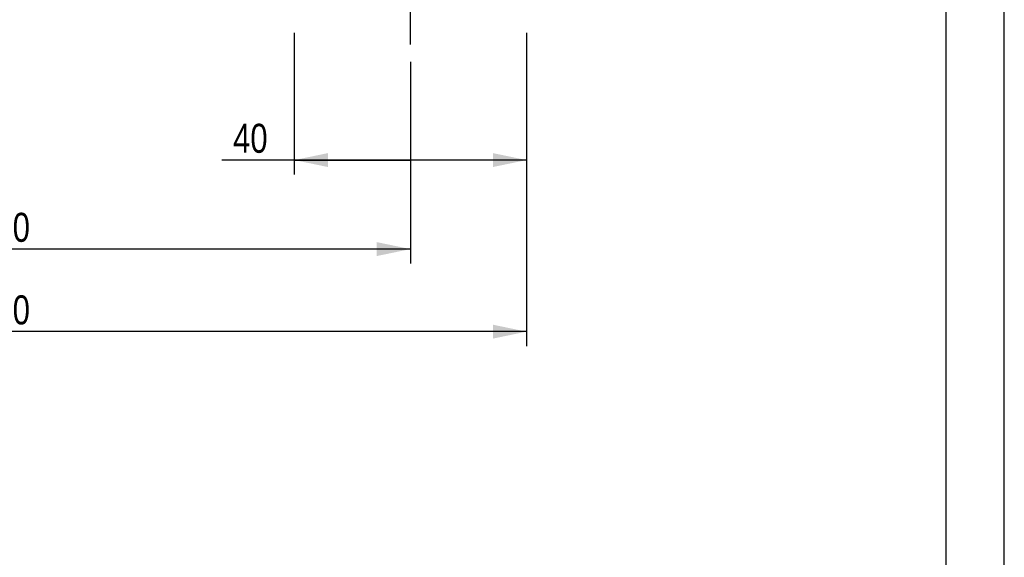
# Model space of a CAD drawing. Header units: millimetres. Extents: x 0 to 841, y 0 to 594.
# Tile 9 of 10: x 670 to 840, y 141 to 234. Entities that reach past the tile are written whole.
import ezdxf

# ---------------------------------------------------------------- set-up
doc = ezdxf.new("R2010")
doc.units = ezdxf.units.MM
doc.header["$LTSCALE"] = 46.2
doc.linetypes.add('CENTER', pattern=[0.6, 0.375, -0.075, 0.075, -0.075])
doc.layers.get('0').update_dxf_attribs({"linetype": 'CONTINUOUS'})
doc.layers.add('ASSI', color=7, linetype='CONTINUOUS')
doc.layers.add('QUOTE', color=7, linetype='CONTINUOUS')
doc.styles.get("Standard").update_dxf_attribs({"font": 'txt', "width": 0.8})
doc.dimstyles.new('DIMSTYLE_1', dxfattribs={"dimtxt": 5, "dimasz": 5.8, "dimexe": 1.25, "dimexo": 1.5, "dimtad": 1, "dimdec": 3, "dimdsep": 46, "dimtxsty": 'Standard', "dimblk": '_FILLED', "dimblk1": '_FILLED', "dimblk2": '_FILLED', "dimcen": 0.09, "dimadec": 3, "dimazin": 2, "dimtp": 0.3, "dimtm": 0.3, "dimtfac": 1, "dimtdec": 3, "dimtofl": 0, "dimtmove": 0, "dimatfit": 3, "dimldrblk": '_FILLED', "dimfxl": 1, "dimtolj": 1, "dimarcsym": 0})
doc.dimstyles.new('DIMSTYLE_2', dxfattribs={"dimtxt": 5, "dimasz": 5.8, "dimexe": 1.25, "dimexo": 1.5, "dimtad": 1, "dimdec": 3, "dimdsep": 46, "dimtxsty": 'Standard', "dimblk": '_FILLED', "dimblk1": '_FILLED', "dimblk2": '_FILLED', "dimcen": 0.09, "dimadec": 3, "dimazin": 2, "dimtp": 0.5, "dimtm": 0.5, "dimtfac": 1, "dimtdec": 3, "dimtofl": 0, "dimtmove": 0, "dimatfit": 3, "dimldrblk": '_FILLED', "dimfxl": 1, "dimtolj": 1, "dimarcsym": 0})

# ---------------------------------------------------------------- blocks, each defined once
blk = doc.blocks.new('_FILLED')
at = {"color": 0, "linetype": 'ByBlock'}
blk.add_solid([(0, 0), (-1, 0.207), (-1, -0.207)], dxfattribs=at)
blk = doc.blocks.new('*D7')
at = {"layer": 'QUOTE', "color": 2, "linetype": 'Continuous'}
for p, q in [((597.71, 226.67), (597.71, 191.92)), ((737.71, 226.67), (737.71, 191.92)), ((597.71, 194.42), (667.71, 194.42)), ((737.71, 194.42), (667.71, 194.42))]:
    blk.add_line(p, q, dxfattribs=at)
at = {"layer": 'QUOTE', "color": 2, "linetype": 'Continuous', "xscale": 5.8, "yscale": 5.8, "zscale": 5.8, "rotation": 180}
blk.add_blockref('_FILLED', (597.71, 194.42), dxfattribs=at)
at = {"layer": 'QUOTE', "color": 2, "linetype": 'Continuous', "xscale": 5.8, "yscale": 5.8, "zscale": 5.8}
blk.add_blockref('_FILLED', (737.71, 194.42), dxfattribs=at)
at = {"layer": 'QUOTE', "color": 2, "linetype": 'Continuous', "insert": (667.71, 200.67), "char_height": 5, "width": 16.0714, "attachment_point": 2, "line_spacing_factor": 0.9}
blk.add_mtext('140', dxfattribs=at)
blk = doc.blocks.new('*D8')
at = {"layer": 'QUOTE', "color": 2, "linetype": 'Continuous'}
for p, q in [((577.71, 231.67), (577.71, 177.7)), ((757.71, 231.67), (757.71, 177.7)), ((577.71, 180.2), (667.71, 180.2)), ((757.71, 180.2), (667.71, 180.2))]:
    blk.add_line(p, q, dxfattribs=at)
at = {"layer": 'QUOTE', "color": 2, "linetype": 'Continuous', "xscale": 5.8, "yscale": 5.8, "zscale": 5.8, "rotation": 180}
blk.add_blockref('_FILLED', (577.71, 180.2), dxfattribs=at)
at = {"layer": 'QUOTE', "color": 2, "linetype": 'Continuous', "xscale": 5.8, "yscale": 5.8, "zscale": 5.8}
blk.add_blockref('_FILLED', (757.71, 180.2), dxfattribs=at)
at = {"layer": 'QUOTE', "color": 2, "linetype": 'Continuous', "insert": (667.71, 186.45), "char_height": 5, "width": 16.0714, "attachment_point": 2, "line_spacing_factor": 0.9}
blk.add_mtext('180', dxfattribs=at)
blk = doc.blocks.new('*D9')
at = {"layer": 'QUOTE', "color": 2, "linetype": 'Continuous'}
for p, q in [((717.71, 231.67), (717.71, 207.25)), ((757.71, 231.67), (757.71, 207.25)), ((737.71, 209.75), (705.25, 209.75)), ((717.71, 209.75), (737.71, 209.75)), ((757.71, 209.75), (737.71, 209.75))]:
    blk.add_line(p, q, dxfattribs=at)
at = {"layer": 'QUOTE', "color": 2, "linetype": 'Continuous', "xscale": 5.8, "yscale": 5.8, "zscale": 5.8, "rotation": 180}
blk.add_blockref('_FILLED', (717.71, 209.75), dxfattribs=at)
at = {"layer": 'QUOTE', "color": 2, "linetype": 'Continuous', "xscale": 5.8, "yscale": 5.8, "zscale": 5.8}
blk.add_blockref('_FILLED', (757.71, 209.75), dxfattribs=at)
at = {"layer": 'QUOTE', "color": 2, "linetype": 'Continuous', "insert": (713.11, 216), "char_height": 5, "width": 11.7857, "attachment_point": 3, "line_spacing_factor": 0.9}
blk.add_mtext('40', dxfattribs=at)

msp = doc.modelspace()

# ---------------------------------------------------------------- linework, layer by layer
at = {"color": 7, "linetype": 'Continuous'}
for p, q in [((840, 0), (840, 594)), ((830, 10), (830, 584))]:
    msp.add_line(p, q, dxfattribs=at)
at = {"layer": 'ASSI', "color": 2, "linetype": 'CENTER'}
msp.add_line((737.7088, 229.6747), (737.7088, 247.6747), dxfattribs=at)

# ---------------------------------------------------------------- dimensions: what is measured, and where the dimension line sits
at = {"layer": 'QUOTE', "color": 2, "linetype": 'Continuous'}
for base, p1, p2, dimstyle, picture, middle in [((577.7088, 180.2001), (757.7088, 233.1747), (577.7088, 233.1747), 'DIMSTYLE_2', '*D8', (666.9945, 180.2001)), ((717.7088, 209.752), (757.7088, 233.1747), (717.7088, 233.1747), 'DIMSTYLE_1', '*D9', (708.4684, 209.752)), ((597.7088, 194.4199), (737.7088, 228.1747), (597.7088, 228.1747), 'DIMSTYLE_2', '*D7', (666.9945, 194.4199))]:
    dim = msp.add_linear_dim(base=base, p1=p1, p2=p2, angle=180, dimstyle=dimstyle, dxfattribs=at)
    dim.commit()
    dim.dimension.update_dxf_attribs({"geometry": picture, "text_midpoint": middle, "dimtype": 160})

doc.saveas('drawing.dxf')
